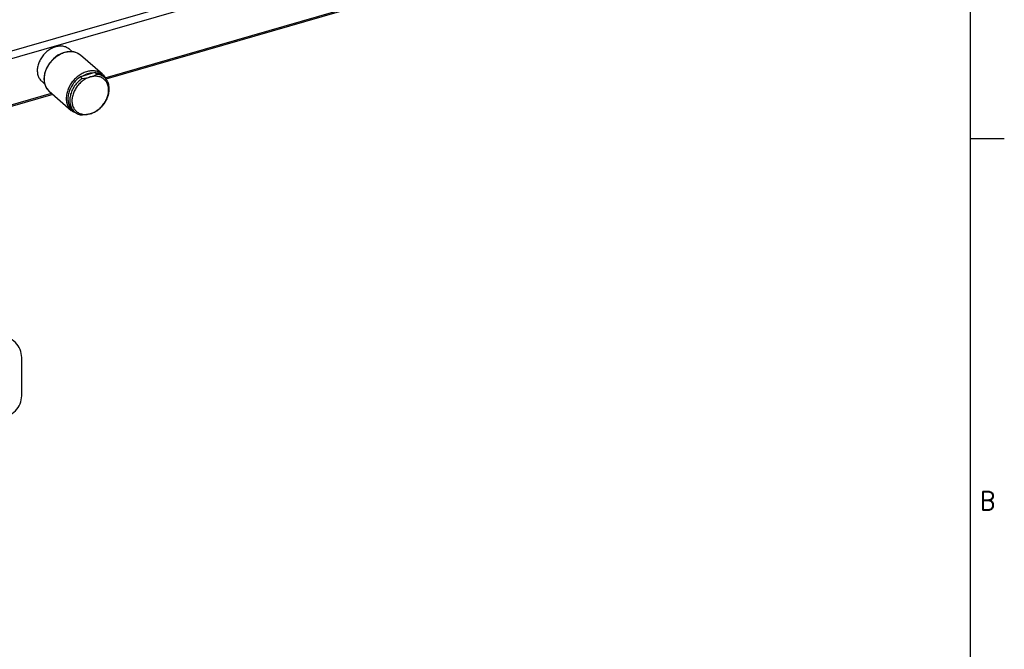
# Model space of a CAD drawing. Header units: inches. Extents: x -28 to 813, y -36 to 558.
# Tile 85 of 93: x 627 to 813, y 165 to 283. Entities that reach past the tile are written whole.
import ezdxf

# ---------------------------------------------------------------- set-up
doc = ezdxf.new("R2010")
doc.units = ezdxf.units.IN
doc.layers.add('1', color=7, linetype='Continuous')
doc.styles.add('CONVERTER_11', font='txt.shx', dxfattribs={"width": 0.9})

# ---------------------------------------------------------------- blocks, each defined once
blk = doc.blocks.new('1410-1581_10', base_point=(631.47, 265.73))
at = {"color": 7, "linetype": 'Continuous'}
for p, q in [((635.09, 277.14), (634.14, 276.68)), ((635.87, 277.33), (635.09, 277.14)), ((636.04, 277.36), (635.87, 277.33)), ((636.79, 277.34), (636.04, 277.36)), ((637.01, 277.33), (636.79, 277.34)), ((637.02, 277.32), (637.01, 277.33)), ((637.83, 277.05), (637.02, 277.32)), ((637.87, 277.03), (637.83, 277.05)), ((638.36, 276.7), (637.87, 277.03)), ((632.53, 275.2), (631.96, 274.26)), ((633.27, 276.02), (632.53, 275.2)), ((634.14, 276.68), (633.27, 276.02)), ((642.53, 273.09), (638.36, 276.7)), ((631.6, 273.26), (631.47, 272.25)), ((631.96, 274.26), (631.6, 273.26)), ((631.47, 272.25), (631.6, 271.33)), ((631.6, 271.33), (631.61, 271.3)), ((631.61, 271.3), (631.72, 271.03)), ((642.53, 273.09), (642.61, 273.01)), ((642.61, 273.01), (642.65, 272.98)), ((642.65, 272.98), (642.75, 272.87)), ((642.75, 272.87), (642.99, 272.53)), ((642.99, 272.53), (643.17, 272.24)), ((643.17, 272.24), (643.22, 272.15)), ((631.72, 271.03), (631.92, 270.57)), ((631.92, 270.57), (631.98, 270.47)), ((631.98, 270.47), (632.33, 270.04)), ((632.33, 270.04), (632.38, 269.99)), ((632.38, 269.99), (632.47, 269.9)), ((632.47, 269.9), (636.64, 266.28)), ((636.75, 266.2), (636.64, 266.28)), ((637.08, 266), (636.75, 266.2)), ((637.32, 265.87), (637.08, 266)), ((637.54, 265.78), (637.32, 265.87)), ((637.73, 265.73), (637.54, 265.78))]:
    blk.add_line(p, q, dxfattribs=at)
at = {"color": 3, "linetype": 'Continuous', "const_width": 0.25}
for points in [[(639.51, 273.12), (638.64, 272.7)], [(640.75, 273.31), (640.42, 273.33)], [(632.37, 269.99), (632.47, 269.9)]]:
    blk.add_lwpolyline(points, dxfattribs=at)
at = {"color": 3, "linetype": 'Continuous'}
for points, knots in [([(637.84, 277.05), (637.6, 277.15), (637.1, 277.35), (636.26, 277.38), (635.39, 277.22), (634.52, 276.87), (633.7, 276.34), (632.96, 275.66), (632.34, 274.87), (631.88, 274), (631.58, 273.1), (631.54, 272.48), (631.52, 272.18)], [0, 0, 0, 0, 0.780378, 1.605626, 2.486144, 3.420569, 4.3979, 5.400465, 6.407013, 7.39575, 8.347358, 9.248068, 9.248068, 9.248068, 9.248068]), ([(642.07, 273.41), (641.86, 273.5), (641.41, 273.7), (640.66, 273.77), (639.88, 273.68), (639.08, 273.43), (638.31, 273.03), (637.59, 272.49), (636.96, 271.84), (636.43, 271.1), (636.02, 270.3), (635.86, 269.73), (635.79, 269.46)], [0, 0, 0, 0, 0.704928, 1.444453, 2.228354, 3.058208, 3.928395, 4.827824, 5.741841, 6.654119, 7.548529, 8.411006, 8.411006, 8.411006, 8.411006]), ([(640.42, 273.33), (640.27, 273.31), (639.96, 273.26), (639.66, 273.17), (639.51, 273.12)], [0, 0, 0, 0, 0.4591047, 0.9345294, 0.9345294, 0.9345294, 0.9345294]), ([(631.52, 272.18), (631.52, 272.02), (631.53, 271.7), (631.63, 271.24), (631.77, 270.82), (631.92, 270.56), (632, 270.44)], [0, 0, 0, 0, 0.480552, 0.94398, 1.392067, 1.827797, 1.827797, 1.827797, 1.827797]), ([(635.79, 269.46), (635.74, 269.14), (635.65, 268.54), (635.77, 267.66), (636.08, 266.87), (636.46, 266.48), (636.64, 266.28)], [0, 0, 0, 0, 0.939893, 1.81863, 2.644022, 3.437944, 3.437944, 3.437944, 3.437944])]:
    blk.add_open_spline(points, degree=3, knots=knots, dxfattribs=at)
at = {"color": 7, "linetype": 'Continuous'}
for points, knots in [([(638.36, 276.7), (638.28, 276.77), (638.12, 276.9), (637.93, 277), (637.84, 277.05)], [0, 0, 0, 0, 0.3104312, 0.6228791, 0.6228791, 0.6228791, 0.6228791]), ([(642.53, 273.09), (642.46, 273.15), (642.32, 273.27), (642.15, 273.36), (642.07, 273.41)], [0, 0, 0, 0, 0.280099, 0.5616829, 0.5616829, 0.5616829, 0.5616829]), ([(643.1, 272.39), (643.03, 272.5), (642.9, 272.72), (642.72, 272.9), (642.63, 272.99)], [0, 0, 0, 0, 0.3847495, 0.7645928, 0.7645928, 0.7645928, 0.7645928]), ([(632, 270.44), (632.05, 270.36), (632.16, 270.2), (632.3, 270.06), (632.37, 269.99)], [0, 0, 0, 0, 0.2908319, 0.5793075, 0.5793075, 0.5793075, 0.5793075]), ([(636.75, 266.2), (636.81, 266.15), (636.94, 266.05), (637.09, 265.98), (637.16, 265.94)], [0, 0, 0, 0, 0.2428436, 0.4871818, 0.4871818, 0.4871818, 0.4871818])]:
    blk.add_open_spline(points, degree=3, knots=knots, dxfattribs=at)
blk = doc.blocks.new('E2812-23753_6', base_point=(635.98, 265.39))
at = {"color": 7, "linetype": 'Continuous'}
for p, q in [((641.1, 273.41), (638.37, 272.63)), ((641.45, 273.11), (641.1, 273.41)), ((638.72, 272.32), (638.37, 272.63)), ((638.72, 272.32), (639.12, 272.36)), ((639.12, 272.36), (639.5, 272.42)), ((639.5, 272.42), (639.69, 272.46)), ((639.69, 272.46), (639.88, 272.49)), ((639.88, 272.49), (640.24, 272.59)), ((640.24, 272.59), (640.58, 272.7)), ((640.58, 272.7), (640.74, 272.76)), ((640.74, 272.76), (640.89, 272.82)), ((640.89, 272.82), (641.18, 272.96)), ((641.18, 272.96), (641.45, 273.11)), ((642.9, 272.5), (642.55, 272.81)), ((637.27, 266), (636.92, 266.31)), ((640.58, 265.77), (640.24, 265.66)), ((640.89, 265.89), (640.58, 265.77)), ((641.18, 266.03), (640.89, 265.89)), ((641.21, 266.05), (641.18, 266.03)), ((641.45, 266.18), (641.21, 266.05)), ((639.07, 265.43), (638.72, 265.39)), ((639.12, 265.44), (639.07, 265.43)), ((639.5, 265.49), (639.12, 265.44)), ((639.88, 265.57), (639.5, 265.49)), ((640.24, 265.66), (639.88, 265.57))]:
    blk.add_line(p, q, dxfattribs=at)
for points, knots in [([(642.55, 272.81), (642.34, 272.96), (641.9, 273.28), (641.37, 273.37), (641.1, 273.41)], [0, 0, 0, 0, 0.778584, 1.589534, 1.589534, 1.589534, 1.589534]), ([(638.37, 272.63), (638.1, 272.42), (637.56, 272.01), (636.91, 271.21), (636.41, 270.34), (636.09, 269.42), (635.98, 268.51), (636.08, 267.65), (636.38, 266.88), (636.74, 266.49), (636.92, 266.31)], [0, 0, 0, 0, 1.01294, 2.036382, 3.045175, 4.016453, 4.933615, 5.790303, 6.59375, 7.365616, 7.365616, 7.365616, 7.365616]), ([(638.72, 272.32), (638.45, 272.12), (637.91, 271.7), (637.26, 270.91), (636.76, 270.04), (636.44, 269.12), (636.33, 268.21), (636.43, 267.35), (636.73, 266.57), (637.09, 266.19), (637.27, 266)], [0, 0, 0, 0, 1.012941, 2.036384, 3.045178, 4.016456, 4.93362, 5.790308, 6.593756, 7.365622, 7.365622, 7.365622, 7.365622]), ([(640.24, 272.59), (639.98, 272.49), (639.44, 272.3), (638.71, 271.82), (638.06, 271.22), (637.51, 270.52), (637.1, 269.75), (636.84, 268.94), (636.74, 268.14), (636.83, 267.38), (637.08, 266.71), (637.5, 266.16), (638.07, 265.76), (638.74, 265.54), (639.49, 265.49), (639.98, 265.6), (640.24, 265.66)], [0, 0, 0, 0, 0.830601, 1.69934, 2.59051, 3.48522, 4.364098, 5.209972, 6.010604, 6.761407, 7.467734, 8.14554, 8.818665, 9.512335, 10.245889, 11.028572, 11.028572, 11.028572, 11.028572]), ([(640.24, 265.66), (640.5, 265.75), (641.03, 265.94), (641.76, 266.42), (642.42, 267.02), (642.96, 267.73), (643.38, 268.5), (643.64, 269.31), (643.73, 270.11), (643.65, 270.86), (643.39, 271.53), (642.97, 272.09), (642.41, 272.49), (641.73, 272.71), (640.99, 272.76), (640.49, 272.64), (640.24, 272.59)], [0, 0, 0, 0, 0.830601, 1.69934, 2.59051, 3.48522, 4.364098, 5.209972, 6.010604, 6.761407, 7.467734, 8.14554, 8.818665, 9.512335, 10.245889, 11.028572, 11.028572, 11.028572, 11.028572]), ([(642.9, 272.5), (642.69, 272.66), (642.25, 272.97), (641.72, 273.06), (641.45, 273.11)], [0, 0, 0, 0, 0.778587, 1.58954, 1.58954, 1.58954, 1.58954]), ([(641.45, 266.18), (641.72, 266.39), (642.26, 266.8), (642.91, 267.59), (643.42, 268.46), (643.73, 269.38), (643.85, 270.3), (643.75, 271.16), (643.45, 271.93), (643.08, 272.32), (642.9, 272.5)], [0, 0, 0, 0, 1.01294, 2.036383, 3.045176, 4.016455, 4.933618, 5.790306, 6.593753, 7.365619, 7.365619, 7.365619, 7.365619]), ([(637.27, 266), (637.49, 265.85), (637.92, 265.53), (638.45, 265.44), (638.72, 265.39)], [0, 0, 0, 0, 0.778586, 1.589538, 1.589538, 1.589538, 1.589538])]:
    blk.add_open_spline(points, degree=3, knots=knots, dxfattribs=at)
blk = doc.blocks.new('E6978-24791_6', base_point=(630.19, 271.3))
at = {"color": 7, "linetype": 'Continuous'}
for p, q in [((636.31, 277.82), (636.86, 277.34)), ((631.07, 271.77), (631.61, 271.3))]:
    blk.add_line(p, q, dxfattribs=at)
blk.add_open_spline([(636.31, 277.82), (636.12, 277.95), (635.75, 278.22), (635.05, 278.4), (634.3, 278.41), (633.52, 278.24), (632.76, 277.89), (632.04, 277.4), (631.4, 276.78), (630.88, 276.06), (630.49, 275.27), (630.26, 274.47), (630.2, 273.67), (630.31, 272.93), (630.59, 272.27), (630.91, 271.93), (631.07, 271.77)], degree=3, knots=[0, 0, 0, 0, 0.675055, 1.37476, 2.116821, 2.90853, 3.746953, 4.621034, 5.514291, 6.407549, 7.28163, 8.120053, 8.911762, 9.653823, 10.353528, 11.028583, 11.028583, 11.028583, 11.028583], dxfattribs=at)
blk = doc.blocks.new('N2605-24170', base_point=(42.66, 167.42))
at = {"color": 7, "linetype": 'Continuous'}
for p, q in [((793.64, 326.02), (280.96, 178.02)), ((794.14, 324.72), (443.52, 223.51)), ((643.06, 272.45), (751.83, 303.85)), ((752.08, 303.63), (643.19, 272.2)), ((451.68, 217.2), (632.91, 269.52)), ((633.16, 269.3), (451.82, 216.95))]:
    blk.add_line(p, q, dxfattribs=at)
blk = doc.blocks.new('N2605-64170', base_point=(42.66, 167.42))
for name, p in [('N2605-24170', (42.66, 167.42)), ('E6978-24791_6', (630.19, 271.3)), ('1410-1581_10', (631.47, 265.73)), ('E2812-23753_6', (635.98, 265.39))]:
    blk.add_blockref(name, p)
blk = doc.blocks.new('N2605-96570__120', base_point=(42.66, 167.42))
blk.add_blockref('N2605-64170', (42.66, 167.42))
blk = doc.blocks.new('Gen1', base_point=(419.4, 356.4))
at = {"layer": '1', "color": 3}
blk.add_lwpolyline([(564.09, 208.5), (623.29, 208.5, 0.414214), (627.29, 212.5), (627.29, 219.7, 0.414214), (623.29, 223.7), (564.09, 223.7, 0.414214), (560.09, 219.7), (560.09, 212.5, 0.414214)], format="xyb", close=True, dxfattribs=at)
blk.add_blockref('N2605-96570__120', (42.66, 167.42))
blk = doc.blocks.new('Drawing_Grid_Zones__123', base_point=(-21.93, -29.7))
at = {"layer": '1', "color": 4, "linetype": 'Continuous'}
blk.add_line((812.72, 260.95), (806.37, 260.95), dxfattribs=at)
at = {"layer": '1', "color": 4, "insert": (809.55, 192.69), "char_height": 3.5, "attachment_point": 5, "line_spacing_factor": 1.080432, "style": 'CONVERTER_11'}
blk.add_mtext('B', dxfattribs=at)
blk = doc.blocks.new('A1_Size_Verigy_Frame__124', base_point=(-21.93, -29.7))
at = {"layer": '1', "color": 7, "linetype": 'Continuous'}
blk.add_line((806.37, -26.7), (806.37, 548.6), dxfattribs=at)
at = {"layer": '1'}
blk.add_blockref('Drawing_Grid_Zones__123', (-21.93, -29.7), dxfattribs=at)

msp = doc.modelspace()

# ---------------------------------------------------------------- block references
for name, p in [('A1_Size_Verigy_Frame__124', (-21.93, -29.7)), ('Gen1', (419.4, 356.4))]:
    msp.add_blockref(name, p)

doc.saveas('drawing.dxf')
